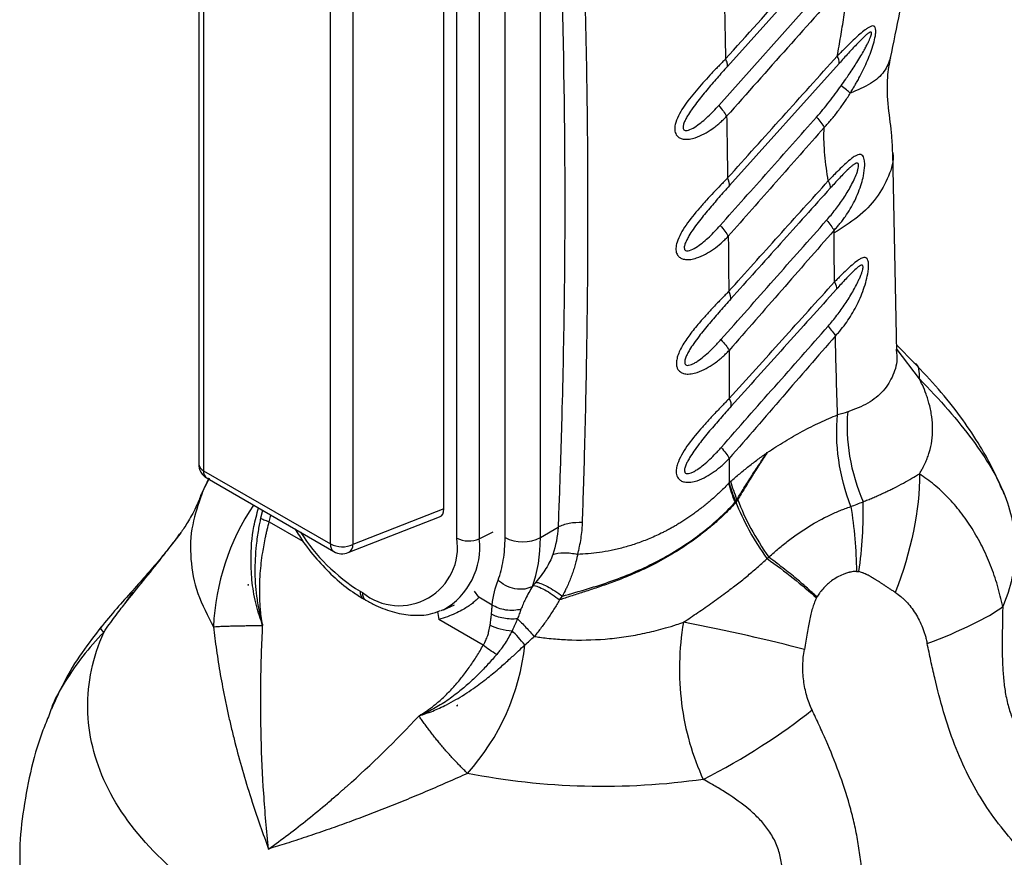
# Model space of a CAD drawing. Header units: millimetres. Extents: x 13 to 546, y 13 to 419.
# Tile 14 of 18: x 452 to 511, y 237 to 287. Entities that reach past the tile are written whole.
import ezdxf

# ---------------------------------------------------------------- set-up
doc = ezdxf.new("R2010")
doc.units = ezdxf.units.MM
doc.header["$LTSCALE"] = 2

msp = doc.modelspace()

# ---------------------------------------------------------------- linework, layer by layer
for p, q in [((462.561, 315.247), (462.561, 260.729)), ((462.853, 314.839), (462.853, 260.321)), ((478.047, 256.272), (478.047, 314.409)), ((479.396, 314.375), (479.396, 256.237)), ((477.267, 258.025), (477.267, 313.556)), ((480.944, 256.313), (480.944, 312.242)), ((483.065, 256.313), (483.065, 312.242)), ((470.467, 255.925), (470.467, 310.444)), ((471.817, 310.41), (471.817, 255.891)), ((501.927, 293.111), (494.289, 284.592)), ((493.765, 282.245), (501.097, 290.459)), ((500.994, 284.773), (494.41, 277.435)), ((504.453, 267.438), (504.205, 279.417)), ((500.688, 274.592), (500.687, 274.75)), ((505.517, 266.77), (504.444, 267.851)), ((504.405, 267.612), (504.415, 267.516)), ((504.428, 267.519), (504.451, 267.503)), ((505.807, 265.834), (504.475, 267.589)), ((494.401, 261.06), (494.399, 259.608)), ((462.853, 260.321), (470.467, 255.925)), ((463.188, 259.869), (462.922, 259.33)), ((463.167, 259.872), (462.931, 259.342)), ((463.061, 259.863), (470.674, 255.467)), ((494.481, 259.68), (494.399, 259.608)), ((462.72, 258.932), (462.709, 258.904)), ((462.819, 259.121), (462.758, 258.919)), ((494.754, 258.426), (494.791, 258.487)), ((466.397, 257.937), (466.275, 257.476)), ((466.789, 257.26), (466.899, 257.647)), ((477.267, 258.025), (471.817, 255.891)), ((466.789, 257.26), (468.81, 256.093)), ((471.539, 255.402), (477.016, 257.547)), ((479.396, 256.237), (480.232, 256.642)), ((483.065, 256.313), (484.124, 256.925)), ((465.533, 253.474), (465.516, 253.441)), ((465.533, 253.474), (465.534, 253.484)), ((465.543, 253.47), (465.533, 253.474)), ((458.13, 252.333), (458.611, 253.004)), ((458.611, 253.004), (458.642, 253.048)), ((472.247, 253.085), (472.388, 253.004)), ((479.377, 252.719), (479.105, 253.093)), ((472.454, 252.628), (472.595, 252.546)), ((480.177, 252.257), (479.377, 252.719)), ((484.218, 252.565), (484.381, 252.788)), ((476.9, 251.873), (476.97, 251.382)), ((477.245, 251.972), (477.92, 252.27)), ((479.637, 249.843), (476.97, 251.382)), ((453.711, 246.024), (453.555, 245.549)), ((478.07, 246.239), (478.071, 246.236)), ((478.071, 246.236), (478.087, 246.237)), ((478.071, 246.236), (478.072, 246.193))]:
    msp.add_line(p, q)
at = {"flags": 128}
msp.add_lwpolyline([(477.245, 251.972), (477.123, 251.921), (477.104, 251.913)], dxfattribs=at)
for centre, radius, start, end in [((500.248, 284.812), 0.747, 357.01976, 32.57865), ((463.561, 260.729), 1, 180, 240.00269), ((463.056, 260.775), 0.497, 185.33049, 245.98965), ((463.334, 260.262), 0.484, 173.09891, 235.58891), ((486.813, 249.11), 26, 156.84119, 157.83901), ((486.813, 249.11), 26, 22.12672, 22.7633), ((477.613, 250.332), 14.181, 146.04413, 177.49623), ((478.205, 262.69), 11.302, 212.44128, 238.18712), ((470.962, 255.873), 0.498, 174.01441, 234.67341), ((471.177, 257.308), 1.554, 242.80519, 294.30715), ((471.302, 255.861), 0.516, 297.344, 3.37352), ((474.597, 255.712), 3.495, 230.79671, 9.21404), ((475.132, 255.713), 4.297, 299.46311, 7.01691), ((478.757, 257.654), 1.554, 242.80519, 294.30715), ((482.005, 258.36), 2.306, 242.60996, 297.3903), ((471.174, 256.334), 1, 240.00269, 291.38039), ((472.727, 253.027), 0.484, 173.09739, 235.60443), ((472.883, 252.952), 0.498, 174.01822, 234.63253), ((468.552, 251.298), 13.654, 317.94164, 353.9733)]:
    msp.add_arc(centre, radius, start, end)
msp.add_ellipse((476.557, 258.441), major_axis=(-0.504, 0.873), ratio=0.573012, start_param=3.054976, end_param=3.923257)
for points, knots in [([(485.592, 257.206), (485.614, 257.879), (485.662, 259.385), (485.733, 261.875), (485.804, 264.832), (485.867, 268.252), (485.924, 273.133), (485.926, 279.275), (485.824, 286.511), (485.615, 293.654), (485.336, 299.947), (485.039, 305.13), (484.779, 309.004), (484.551, 312.086), (484.409, 313.874), (484.348, 314.64)], [0, 0, 0, 0, 0.03395, 0.075925, 0.125925, 0.18395, 0.25, 0.375358, 0.5, 0.625858, 0.75, 0.83338, 0.90284, 0.95838, 1, 1, 1, 1]), ([(483.065, 312.242), (483.156, 311.133), (483.246, 310.023), (483.413, 307.794), (483.492, 306.677), (483.718, 303.318), (483.851, 301.067), (484.197, 294.28), (484.357, 289.71), (484.533, 280.482), (484.548, 275.824), (484.466, 268.779), (484.422, 266.421), (484.329, 262.87), (484.294, 261.684), (484.216, 259.308), (484.171, 258.117), (484.124, 256.925)], [0, 0, 0, 0, 0.0625, 0.0625, 0.125, 0.125, 0.25, 0.25, 0.5, 0.5, 0.75, 0.75, 0.875, 0.875, 0.9375, 0.9375, 1, 1, 1, 1]), ([(504.073, 285.107), (504.456, 286.935), (505.168, 290.325), (505.706, 294.907), (505.929, 298.609), (505.945, 301.34), (505.88, 303.3), (505.784, 304.884), (505.629, 306.558), (505.392, 308.541), (505.133, 309.928), (504.992, 310.68)], [0, 0, 0, 0, 0.202424, 0.375244, 0.517956, 0.630122, 0.697624, 0.752515, 0.820055, 0.902472, 1, 1, 1, 1]), ([(501.557, 289.821), (500.336, 288.451), (497.895, 285.711), (495.458, 282.967), (494.24, 281.594)], [0, 0, 0, 0, 0.5, 1, 1, 1, 1]), ([(500.877, 285.214), (500.913, 285.409), (500.984, 285.798), (501.119, 286.574), (501.273, 287.539), (501.403, 288.495), (501.496, 289.254), (501.537, 289.632), (501.557, 289.821)], [0, 0, 0, 0, 0.125, 0.25, 0.5, 0.75, 0.875, 1, 1, 1, 1]), ([(501.654, 282.978), (501.699, 283.052), (501.789, 283.199), (501.918, 283.415), (502.048, 283.64), (502.3, 284.099), (502.578, 284.665), (502.845, 285.321), (503.019, 285.821), (503.131, 286.234), (503.186, 286.55), (503.197, 286.766), (503.168, 286.931), (503.093, 287.009), (502.988, 287.028), (502.855, 286.98), (502.703, 286.893), (502.501, 286.748), (502.243, 286.536), (501.915, 286.236), (501.633, 285.965), (501.398, 285.735), (501.226, 285.563), (501.053, 285.39), (500.936, 285.273), (500.877, 285.214)], [0, 0, 0, 0, 0.0311957, 0.0624945, 0.0909844, 0.1249924, 0.249896, 0.3142112, 0.3748809, 0.4373729, 0.4686192, 0.4998658, 0.5326584, 0.5623589, 0.5885049, 0.6248712, 0.6561535, 0.6875061, 0.7500274, 0.8086774, 0.8750151, 0.9067708, 0.9375067, 0.9687228, 1, 1, 1, 1]), ([(501.107, 283.422), (501.201, 283.556), (501.363, 283.787), (501.607, 284.14), (501.83, 284.474), (502.065, 284.842), (502.286, 285.204), (502.473, 285.53), (502.616, 285.796), (502.722, 286.004), (502.806, 286.184), (502.87, 286.338), (502.912, 286.464), (502.933, 286.562), (502.927, 286.628), (502.882, 286.657), (502.781, 286.612), (502.615, 286.483), (502.381, 286.264), (502.112, 285.99), (501.827, 285.688), (501.552, 285.39), (501.271, 285.081), (501.086, 284.876), (500.994, 284.773)], [0, 0, 0, 0, 0.0729001, 0.1249975, 0.1896614, 0.2500044, 0.3162861, 0.3750025, 0.4135106, 0.4470659, 0.4758182, 0.5000066, 0.5202495, 0.5361396, 0.549325, 0.5625104, 0.5881306, 0.6249862, 0.6797094, 0.7500188, 0.8096261, 0.8750076, 0.9375038, 1, 1, 1, 1]), ([(494.176, 285.043), (494.107, 284.97), (493.971, 284.826), (493.771, 284.623), (493.561, 284.405), (493.282, 284.109), (492.921, 283.721), (492.364, 283.095), (491.709, 282.289), (491.239, 281.489), (491.119, 280.961), (491.122, 280.732), (491.177, 280.554), (491.256, 280.422), (491.386, 280.311), (491.579, 280.229), (491.8, 280.21), (492.067, 280.23), (492.425, 280.319), (492.883, 280.523), (493.297, 280.782), (493.6, 281.007), (493.823, 281.194), (494.032, 281.386), (494.17, 281.524), (494.24, 281.594)], [0, 0, 0, 0, 0.031555, 0.062556, 0.089346, 0.125111, 0.187336, 0.250204, 0.377178, 0.49959, 0.53072, 0.562106, 0.583021, 0.60392, 0.624727, 0.652821, 0.687281, 0.707514, 0.749824, 0.814837, 0.874907, 0.909492, 0.937453, 0.968514, 1, 1, 1, 1]), ([(494.289, 284.592), (494.303, 284.642), (494.3, 284.707), (494.262, 284.859), (494.226, 284.947), (494.176, 285.043)], [0, 0, 0, 0, 0.5, 0.5, 1, 1, 1, 1]), ([(494.296, 277.892), (495.393, 279.112), (497.586, 281.552), (499.78, 283.993), (500.877, 285.214)], [0, 0, 0, 0, 0.5, 1, 1, 1, 1]), ([(504.069, 285.108), (503.966, 284.824), (503.757, 284.25), (502.939, 283.524), (502.083, 283.16), (501.655, 282.978)], [0, 0, 0, 0, 0.327921, 0.663967, 1, 1, 1, 1]), ([(504.205, 279.408), (504.193, 279.738), (504.161, 280.568), (503.931, 282.131), (503.832, 283.758), (504.01, 284.745), (504.081, 285.138)], [0, 0, 0, 0, 0.195936, 0.494208, 0.798375, 1, 1, 1, 1]), ([(494.289, 284.592), (494.186, 284.476), (493.979, 284.244), (493.563, 283.771), (493.043, 283.168), (492.527, 282.533), (492.144, 282.013), (491.919, 281.67), (491.77, 281.401), (491.688, 281.218), (491.642, 281.077), (491.621, 280.965), (491.624, 280.862), (491.669, 280.775), (491.759, 280.738), (491.887, 280.745), (492.112, 280.819), (492.547, 281.077), (493.013, 281.472), (493.452, 281.902), (493.661, 282.131), (493.765, 282.245)], [0, 0, 0, 0, 0.062489, 0.124975, 0.249925, 0.374918, 0.442254, 0.499913, 0.533569, 0.562414, 0.579169, 0.59388, 0.610431, 0.625202, 0.643024, 0.660964, 0.687757, 0.750156, 0.87503, 0.937515, 1, 1, 1, 1]), ([(499.637, 281.549), (499.766, 281.698), (500.025, 281.996), (500.395, 282.461), (500.756, 282.936), (500.99, 283.26), (501.107, 283.422)], [0, 0, 0, 0, 0.25, 0.500004, 0.750002, 1, 1, 1, 1]), ([(501.655, 282.978), (501.597, 283.038), (501.519, 283.107), (501.334, 283.257), (501.225, 283.338), (501.107, 283.422)], [0, 0, 0, 0, 0.5, 0.5, 1, 1, 1, 1]), ([(500.093, 280.924), (500.166, 281.002), (500.311, 281.157), (500.591, 281.479), (500.924, 281.901), (501.239, 282.339), (501.48, 282.701), (501.597, 282.885), (501.655, 282.978)], [0, 0, 0, 0, 0.125006, 0.250004, 0.499985, 0.749989, 0.875061, 1, 1, 1, 1]), ([(493.765, 282.245), (493.867, 282.13), (493.961, 282.014), (494.122, 281.794), (494.188, 281.689), (494.24, 281.594)], [0, 0, 0, 0, 0.5, 0.5, 1, 1, 1, 1]), ([(493.856, 275.042), (494.819, 276.126), (496.746, 278.296), (498.673, 280.465), (499.637, 281.549)], [0, 0, 0, 0, 0.499961, 1, 1, 1, 1]), ([(500.093, 280.924), (499.133, 279.836), (497.214, 277.66), (495.296, 275.481), (494.338, 274.391)], [0, 0, 0, 0, 0.5, 1, 1, 1, 1]), ([(500.34, 277.724), (500.301, 277.977), (500.221, 278.485), (500.127, 279.265), (500.083, 279.939), (500.078, 280.426), (500.084, 280.709), (500.09, 280.852), (500.093, 280.924)], [0, 0, 0, 0, 0.250014, 0.500017, 0.749989, 0.874992, 0.937495, 1, 1, 1, 1]), ([(500.687, 274.75), (500.747, 274.817), (500.867, 274.949), (501.033, 275.142), (501.2, 275.352), (501.518, 275.79), (501.854, 276.356), (502.157, 277.036), (502.332, 277.538), (502.47, 278.082), (502.536, 278.557), (502.524, 278.907), (502.481, 279.105), (502.41, 279.24), (502.307, 279.303), (502.182, 279.309), (502.061, 279.267), (501.908, 279.188), (501.697, 279.041), (501.4, 278.784), (501.057, 278.458), (500.764, 278.165), (500.524, 277.915), (500.402, 277.788), (500.341, 277.724)], [0, 0, 0, 0, 0.031422, 0.062511, 0.089236, 0.125027, 0.24991, 0.312613, 0.374919, 0.426952, 0.499896, 0.53645, 0.562404, 0.593774, 0.624906, 0.652927, 0.687411, 0.705396, 0.750013, 0.814516, 0.875014, 0.937492, 0.96856, 1, 1, 1, 1]), ([(504.202, 279.408), (504.203, 279.402), (504.29, 278.934), (503.999, 278), (503.308, 276.7), (502.186, 275.538), (501.178, 274.901), (500.688, 274.592)], [0, 0, 0, 0, 0.003409, 0.265234, 0.521617, 0.767765, 1, 1, 1, 1]), ([(500.239, 275.357), (500.329, 275.461), (500.509, 275.668), (500.852, 276.099), (501.257, 276.663), (501.631, 277.274), (501.89, 277.781), (502.032, 278.116), (502.117, 278.373), (502.153, 278.541), (502.16, 278.658), (502.147, 278.733), (502.113, 278.778), (502.048, 278.792), (501.944, 278.753), (501.817, 278.666), (501.679, 278.553), (501.507, 278.395), (501.28, 278.17), (501.009, 277.886), (500.732, 277.587), (500.55, 277.384), (500.459, 277.283)], [0, 0, 0, 0, 0.062477, 0.12495, 0.24987, 0.374873, 0.443232, 0.499888, 0.534211, 0.56237, 0.578814, 0.59374, 0.608742, 0.625085, 0.652527, 0.687529, 0.716549, 0.750108, 0.808782, 0.875053, 0.937529, 1, 1, 1, 1]), ([(494.296, 277.892), (494.227, 277.82), (494.088, 277.677), (493.806, 277.388), (493.453, 277.015), (493.028, 276.557), (492.458, 275.918), (491.793, 275.104), (491.301, 274.263), (491.192, 273.731), (491.204, 273.466), (491.273, 273.261), (491.435, 273.103), (491.648, 273.008), (491.873, 272.987), (492.143, 273.007), (492.507, 273.097), (492.97, 273.304), (493.461, 273.613), (493.838, 273.912), (494.129, 274.18), (494.268, 274.321), (494.338, 274.391)], [0, 0, 0, 0, 0.031266, 0.062528, 0.125045, 0.187532, 0.250206, 0.379954, 0.499602, 0.542216, 0.562136, 0.596205, 0.624682, 0.652869, 0.687215, 0.707585, 0.749889, 0.815193, 0.874942, 0.93747, 0.968736, 1, 1, 1, 1]), ([(494.368, 271.09), (495.366, 272.2), (497.357, 274.41), (499.348, 276.622), (500.34, 277.724)], [0, 0, 0, 0, 0.501665, 1, 1, 1, 1]), ([(494.41, 277.435), (494.305, 277.318), (494.095, 277.083), (493.673, 276.604), (493.147, 275.992), (492.624, 275.349), (492.235, 274.822), (492.007, 274.474), (491.854, 274.201), (491.769, 274.015), (491.721, 273.872), (491.696, 273.758), (491.695, 273.652), (491.734, 273.559), (491.822, 273.514), (491.952, 273.517), (492.181, 273.592), (492.623, 273.853), (493.095, 274.255), (493.54, 274.692), (493.751, 274.925), (493.856, 275.042)], [0, 0, 0, 0, 0.062505, 0.125007, 0.249989, 0.37502, 0.44215, 0.500052, 0.533756, 0.562569, 0.579296, 0.593915, 0.610569, 0.625117, 0.64291, 0.660891, 0.687674, 0.750086, 0.874997, 0.937499, 1, 1, 1, 1]), ([(500.459, 277.283), (499.462, 276.174), (497.47, 273.956), (495.478, 271.738), (494.483, 270.629)], [0, 0, 0, 0, 0.500093, 1, 1, 1, 1]), ([(493.901, 268.191), (494.956, 269.385), (497.069, 271.774), (499.182, 274.162), (500.239, 275.357)], [0, 0, 0, 0, 0.499799, 1, 1, 1, 1]), ([(493.856, 275.042), (493.959, 274.927), (494.054, 274.811), (494.218, 274.591), (494.286, 274.486), (494.338, 274.391)], [0, 0, 0, 0, 0.5, 0.5, 1, 1, 1, 1]), ([(500.687, 274.75), (499.64, 273.553), (497.54, 271.151), (495.442, 268.747), (494.389, 267.541)], [0, 0, 0, 0, 0.498302, 1, 1, 1, 1]), ([(500.713, 271.655), (500.708, 272.144), (500.697, 273.123), (500.691, 274.103), (500.688, 274.592)], [0, 0, 0, 0, 0.5, 1, 1, 1, 1]), ([(500.767, 268.409), (500.827, 268.474), (500.947, 268.605), (501.177, 268.875), (501.448, 269.235), (501.744, 269.689), (502.106, 270.335), (502.475, 271.183), (502.701, 272.012), (502.759, 272.52), (502.76, 272.713), (502.743, 272.851), (502.716, 272.973), (502.653, 273.073), (502.546, 273.126), (502.425, 273.11), (502.276, 273.048), (502.065, 272.916), (501.776, 272.681), (501.431, 272.366), (501.138, 272.085), (500.898, 271.839), (500.775, 271.717), (500.713, 271.655)], [0, 0, 0, 0, 0.031267, 0.062529, 0.125051, 0.188216, 0.250109, 0.3782, 0.4997, 0.530965, 0.562248, 0.576057, 0.593615, 0.624853, 0.65293, 0.687385, 0.710935, 0.749914, 0.815442, 0.874965, 0.937471, 0.968736, 1, 1, 1, 1]), ([(500.327, 269), (500.418, 269.105), (500.6, 269.317), (500.948, 269.757), (501.36, 270.33), (501.743, 270.945), (502.019, 271.451), (502.18, 271.782), (502.29, 272.039), (502.36, 272.228), (502.406, 272.384), (502.431, 272.515), (502.427, 272.598), (502.405, 272.639), (502.372, 272.66), (502.307, 272.655), (502.158, 272.572), (501.847, 272.304), (501.48, 271.924), (501.111, 271.527), (500.926, 271.322), (500.833, 271.219)], [0, 0, 0, 0, 0.062498, 0.124994, 0.249967, 0.374927, 0.442039, 0.499935, 0.533597, 0.562447, 0.587448, 0.606252, 0.625075, 0.633875, 0.642991, 0.660949, 0.687756, 0.750132, 0.875012, 0.937505, 1, 1, 1, 1]), ([(494.399, 264.656), (495.458, 265.831), (497.562, 268.164), (499.667, 270.496), (500.713, 271.655)], [0, 0, 0, 0, 0.503274, 1, 1, 1, 1]), ([(500.833, 271.219), (499.782, 270.051), (497.676, 267.708), (495.57, 265.365), (494.515, 264.191)], [0, 0, 0, 0, 0.498843, 1, 1, 1, 1]), ([(494.368, 271.09), (494.297, 271.017), (494.158, 270.87), (493.955, 270.664), (493.741, 270.444), (493.455, 270.141), (493.085, 269.744), (492.602, 269.203), (492.092, 268.589), (491.607, 267.901), (491.325, 267.332), (491.234, 266.945), (491.223, 266.765), (491.236, 266.617), (491.269, 266.476), (491.354, 266.34), (491.481, 266.228), (491.67, 266.14), (491.898, 266.117), (492.173, 266.136), (492.541, 266.227), (493.009, 266.438), (493.43, 266.705), (493.738, 266.937), (493.965, 267.129), (494.178, 267.326), (494.318, 267.469), (494.389, 267.541)], [0, 0, 0, 0, 0.031555, 0.062498, 0.088953, 0.124999, 0.18765, 0.249978, 0.338662, 0.421781, 0.499673, 0.532041, 0.553029, 0.562247, 0.586031, 0.60702, 0.624912, 0.652999, 0.687406, 0.707967, 0.750049, 0.815173, 0.875019, 0.909373, 0.937509, 0.968522, 1, 1, 1, 1]), ([(494.483, 270.629), (494.376, 270.51), (494.163, 270.272), (493.736, 269.787), (493.203, 269.167), (492.673, 268.515), (492.279, 267.981), (492.047, 267.629), (491.891, 267.352), (491.803, 267.164), (491.752, 267.019), (491.725, 266.903), (491.72, 266.794), (491.754, 266.697), (491.84, 266.641), (491.972, 266.644), (492.133, 266.694), (492.32, 266.786), (492.568, 266.941), (492.882, 267.18), (493.234, 267.493), (493.524, 267.781), (493.741, 268.013), (493.847, 268.131), (493.901, 268.191)], [0, 0, 0, 0, 0.062509, 0.125016, 0.250011, 0.374992, 0.442184, 0.500028, 0.533746, 0.562547, 0.579251, 0.593831, 0.610584, 0.625056, 0.641939, 0.661905, 0.687446, 0.715957, 0.74996, 0.807597, 0.874989, 0.937492, 0.968746, 1, 1, 1, 1]), ([(493.906, 261.71), (494.978, 262.928), (497.117, 265.358), (499.259, 267.788), (500.327, 269)], [0, 0, 0, 0, 0.501072, 1, 1, 1, 1]), ([(500.767, 268.409), (499.713, 267.193), (497.59, 264.745), (495.469, 262.294), (494.401, 261.06)], [0, 0, 0, 0, 0.496322, 1, 1, 1, 1]), ([(500.896, 263.677), (500.871, 264.464), (500.821, 266.039), (500.785, 267.619), (500.767, 268.409)], [0, 0, 0, 0, 0.5, 1, 1, 1, 1]), ([(493.901, 268.191), (494.005, 268.076), (494.101, 267.96), (494.267, 267.74), (494.336, 267.635), (494.389, 267.541)], [0, 0, 0, 0, 0.5, 0.5, 1, 1, 1, 1]), ([(504.415, 267.516), (504.43, 267.404), (504.5, 266.865), (504.262, 266.034), (503.689, 265.081), (502.773, 264.327), (501.929, 264.006), (501.505, 263.845)], [0, 0, 0, 0, 0.060698, 0.29354, 0.527304, 0.762669, 1, 1, 1, 1]), ([(510.77, 259.172), (510.579, 259.616), (510.158, 260.592), (509.315, 262.052), (508.249, 263.63), (506.975, 265.236), (505.981, 266.281), (505.484, 266.804)], [0, 0, 0, 0, 0.155098, 0.340892, 0.545664, 0.772816, 1, 1, 1, 1]), ([(505.807, 265.834), (505.816, 266.243), (505.825, 266.659), (505.517, 266.764), (505.512, 266.766)], [0, 0, 0, 0, 0.9835549, 1, 1, 1, 1]), ([(505.806, 260.137), (505.841, 260.193), (505.923, 260.327), (506.057, 260.563), (506.189, 260.837), (506.307, 261.13), (506.445, 261.545), (506.567, 262.106), (506.616, 262.821), (506.567, 263.554), (506.446, 264.155), (506.315, 264.611), (506.184, 264.997), (506.018, 265.406), (505.867, 265.712), (505.807, 265.834)], [0, 0, 0, 0, 0.034146, 0.081762, 0.14286, 0.195124, 0.250013, 0.376432, 0.500011, 0.624718, 0.750008, 0.800037, 0.850008, 0.940048, 1, 1, 1, 1]), ([(505.807, 265.834), (507.032, 264.591), (508.122, 263.333), (509.85, 261.001), (510.486, 259.927), (510.843, 259.036)], [0, 0, 0, 0, 0.5, 0.5, 1, 1, 1, 1]), ([(494.399, 264.656), (494.328, 264.582), (494.187, 264.435), (493.982, 264.227), (493.766, 264.005), (493.477, 263.7), (493.104, 263.3), (492.525, 262.652), (491.847, 261.821), (491.356, 260.993), (491.216, 260.443), (491.208, 260.198), (491.254, 260.003), (491.331, 259.859), (491.458, 259.735), (491.655, 259.642), (491.885, 259.617), (492.163, 259.635), (492.535, 259.727), (493.009, 259.942), (493.434, 260.212), (493.745, 260.448), (493.974, 260.642), (494.188, 260.842), (494.33, 260.987), (494.401, 261.06)], [0, 0, 0, 0, 0.031589, 0.06253, 0.088985, 0.125061, 0.187593, 0.250102, 0.378477, 0.499662, 0.531122, 0.562116, 0.583776, 0.604668, 0.624723, 0.65276, 0.687246, 0.707406, 0.749924, 0.814973, 0.874957, 0.909277, 0.937478, 0.968497, 1, 1, 1, 1]), ([(494.515, 264.191), (494.407, 264.07), (494.191, 263.829), (493.759, 263.339), (493.323, 262.832), (492.898, 262.316), (492.579, 261.911), (492.283, 261.51), (492.048, 261.153), (491.889, 260.873), (491.799, 260.683), (491.745, 260.536), (491.716, 260.418), (491.707, 260.306), (491.736, 260.203), (491.819, 260.14), (491.954, 260.14), (492.116, 260.19), (492.306, 260.283), (492.557, 260.44), (492.876, 260.683), (493.232, 261.002), (493.524, 261.294), (493.745, 261.529), (493.852, 261.649), (493.906, 261.71)], [0, 0, 0, 0, 0.062514, 0.125011, 0.250016, 0.314545, 0.37503, 0.442142, 0.50006, 0.533728, 0.562577, 0.57926, 0.593857, 0.610715, 0.625089, 0.642001, 0.661859, 0.687457, 0.715904, 0.749969, 0.807549, 0.874993, 0.937494, 0.968747, 1, 1, 1, 1]), ([(496.671, 261.409), (496.847, 261.525), (497.198, 261.758), (497.903, 262.194), (498.785, 262.699), (499.667, 263.144), (500.371, 263.463), (500.721, 263.606), (500.896, 263.677)], [0, 0, 0, 0, 0.125, 0.25, 0.5, 0.75, 0.875, 1, 1, 1, 1]), ([(501.693, 258.167), (501.352, 259.064), (501.1, 260.02), (500.827, 261.906), (500.807, 262.834), (500.896, 263.677)], [0, 0, 0, 0, 0.5, 0.5, 1, 1, 1, 1]), ([(501.505, 263.845), (501.428, 263.014), (501.465, 262.106), (501.778, 260.262), (502.054, 259.329), (502.423, 258.454)], [0, 0, 0, 0, 0.5, 0.5, 1, 1, 1, 1]), ([(493.906, 261.71), (494.011, 261.595), (494.108, 261.479), (494.276, 261.259), (494.347, 261.155), (494.401, 261.06)], [0, 0, 0, 0, 0.5, 0.5, 1, 1, 1, 1]), ([(494.481, 259.68), (494.571, 259.758), (494.751, 259.913), (495.113, 260.217), (495.568, 260.586), (496.026, 260.937), (496.394, 261.209), (496.579, 261.342), (496.671, 261.409)], [0, 0, 0, 0, 0.125, 0.25, 0.5, 0.75, 0.875, 1, 1, 1, 1]), ([(494.854, 258.588), (494.994, 258.816), (495.287, 259.29), (495.734, 259.999), (496.106, 260.568), (496.416, 261.036), (496.574, 261.267), (496.671, 261.409)], [0, 0, 0, 0, 0.239471, 0.5, 0.75, 0.847296, 1, 1, 1, 1]), ([(496.671, 261.409), (496.591, 261.287), (496.437, 261.054), (496.135, 260.585), (495.76, 259.995), (495.324, 259.285), (495.04, 258.809), (494.903, 258.58)], [0, 0, 0, 0, 0.130803, 0.25, 0.5, 0.759053, 1, 1, 1, 1]), ([(502.423, 258.454), (502.521, 258.493), (502.715, 258.571), (502.997, 258.688), (503.271, 258.806), (503.535, 258.924), (503.791, 259.042), (504.039, 259.161), (504.398, 259.338), (504.842, 259.572), (505.349, 259.861), (505.656, 260.046), (505.806, 260.137)], [0, 0, 0, 0, 0.072809, 0.145112, 0.216937, 0.288311, 0.359262, 0.429819, 0.500013, 0.673574, 0.840127, 1, 1, 1, 1]), ([(510.806, 252.161), (510.758, 252.374), (510.662, 252.799), (510.497, 253.428), (510.3, 254.04), (510.006, 254.839), (509.58, 255.794), (508.978, 256.864), (508.292, 257.845), (507.659, 258.586), (507.119, 259.121), (506.552, 259.606), (506.104, 259.924), (505.806, 260.137)], [0, 0, 0, 0, 0.0625, 0.125, 0.1875, 0.25, 0.375, 0.5, 0.625, 0.75, 0.8125, 0.875, 1, 1, 1, 1]), ([(494.369, 259.575), (494.287, 259.49), (494.127, 259.322), (493.879, 259.078), (493.631, 258.845), (493.383, 258.621), (493.134, 258.408), (492.886, 258.204), (492.64, 258.01), (492.394, 257.826), (492.151, 257.651), (491.91, 257.485), (491.672, 257.328), (491.437, 257.179), (491.205, 257.04), (490.977, 256.908), (490.752, 256.785), (490.533, 256.67), (490.134, 256.47), (489.554, 256.21), (488.789, 255.925), (488.041, 255.697), (487.315, 255.527), (486.616, 255.409), (485.947, 255.331), (485.512, 255.307), (485.3, 255.296)], [0, 0, 0, 0, 0.035591, 0.070418, 0.104477, 0.137762, 0.17027, 0.201998, 0.232946, 0.263117, 0.292514, 0.321139, 0.348994, 0.376081, 0.402403, 0.427961, 0.452755, 0.476786, 0.500057, 0.582059, 0.66046, 0.735291, 0.806619, 0.874517, 0.938965, 1, 1, 1, 1]), ([(462.709, 258.904), (462.623, 258.684), (462.378, 258.06), (461.956, 257.307), (461.616, 256.773), (461.478, 256.589), (461.453, 256.555)], [0, 0, 0, 0, 0.203169, 0.577175, 0.922447, 1, 1, 1, 1]), ([(462.758, 258.919), (462.54, 258.308), (462.081, 257.02), (462.024, 255.008), (462.407, 252.939), (463.099, 251.614), (463.445, 250.951)], [0, 0, 0, 0, 0.230921, 0.48728, 0.74364, 1, 1, 1, 1]), ([(510.843, 259.036), (511.319, 257.912), (511.558, 256.755), (511.546, 254.441), (511.295, 253.284), (510.806, 252.161)], [0, 0, 0, 0, 0.5, 0.5, 1, 1, 1, 1]), ([(494.807, 258.417), (494.723, 258.327), (494.555, 258.148), (494.294, 257.883), (494.025, 257.622), (493.748, 257.365), (493.464, 257.113), (493.173, 256.865), (492.874, 256.623), (492.568, 256.386), (491.997, 255.965), (491.157, 255.409), (490.077, 254.799), (489.069, 254.307), (488.139, 253.908), (487.252, 253.57), (486.414, 253.28), (485.63, 253.025), (484.902, 252.794), (484.44, 252.64), (484.218, 252.565)], [0, 0, 0, 0, 0.03151, 0.063087, 0.094727, 0.126425, 0.15818, 0.189988, 0.22185, 0.253763, 0.285729, 0.396867, 0.499956, 0.58611, 0.66716, 0.743211, 0.814387, 0.880816, 0.942634, 1, 1, 1, 1]), ([(484.381, 252.788), (484.888, 252.933), (485.391, 253.076), (486.384, 253.376), (486.874, 253.533), (488.32, 254.045), (489.255, 254.451), (491.026, 255.383), (491.863, 255.915), (493.41, 257.094), (494.121, 257.738), (494.754, 258.426)], [0, 0, 0, 0, 0.125, 0.125, 0.25, 0.25, 0.5, 0.5, 0.75, 0.75, 1, 1, 1, 1]), ([(494.904, 258.58), (494.895, 258.566), (494.879, 258.539), (494.847, 258.485), (494.823, 258.444), (494.807, 258.417)], [0, 0, 0, 0, 0.25, 0.5, 1, 1, 1, 1]), ([(496.672, 255.042), (496.278, 255.6), (495.915, 256.175), (495.284, 257.315), (495.017, 257.88), (494.807, 258.417)], [0, 0, 0, 0, 0.5, 0.5, 1, 1, 1, 1]), ([(494.903, 258.58), (495.112, 258.024), (495.38, 257.443), (496.012, 256.277), (496.374, 255.694), (496.766, 255.133)], [0, 0, 0, 0, 0.5, 0.5, 1, 1, 1, 1]), ([(501.693, 258.167), (501.818, 258.215), (502.067, 258.31), (502.305, 258.407), (502.423, 258.454)], [0, 0, 0, 0, 0.502382, 1, 1, 1, 1]), ([(466.399, 251.022), (466.266, 251.418), (465.985, 252.248), (465.749, 253.571), (465.669, 255.167), (465.768, 256.691), (466.052, 257.713), (466.153, 258.078)], [0, 0, 0, 0, 0.178101, 0.373567, 0.56271, 0.843963, 1, 1, 1, 1]), ([(496.766, 255.133), (496.872, 255.228), (497.069, 255.403), (497.364, 255.659), (497.654, 255.897), (498.254, 256.368), (499.174, 257.002), (500.115, 257.515), (500.746, 257.803), (501.053, 257.933), (501.369, 258.053), (501.579, 258.127), (501.693, 258.167)], [0, 0, 0, 0, 0.0675875, 0.1250098, 0.18747, 0.2500215, 0.5000444, 0.7499776, 0.8130968, 0.8749898, 0.9320756, 1, 1, 1, 1]), ([(466.275, 257.476), (466.253, 257.37), (466.205, 257.139), (466.137, 256.762), (466.069, 256.324), (465.997, 255.742), (465.941, 255.029), (465.925, 254.204), (465.962, 253.385), (466.037, 252.709), (466.123, 252.183), (466.211, 251.738), (466.305, 251.354), (466.377, 251.099), (466.399, 251.022)], [0, 0, 0, 0, 0.048993, 0.107003, 0.174012, 0.249994, 0.373673, 0.49999, 0.627057, 0.749986, 0.814468, 0.875006, 0.962056, 1, 1, 1, 1]), ([(466.399, 251.022), (466.389, 251.081), (466.35, 251.309), (466.28, 251.822), (466.222, 252.569), (466.214, 253.384), (466.25, 254.121), (466.313, 254.778), (466.391, 255.353), (466.479, 255.873), (466.555, 256.261), (466.623, 256.57), (466.695, 256.877), (466.751, 257.107), (466.789, 257.26)], [0, 0, 0, 0, 0.029039, 0.112487, 0.249923, 0.38764, 0.50005, 0.600107, 0.700026, 0.775019, 0.850017, 0.887511, 0.925003, 1, 1, 1, 1]), ([(466.275, 257.476), (466.31, 257.45), (466.375, 257.417), (466.552, 257.343), (466.665, 257.302), (466.789, 257.26)], [0, 0, 0, 0, 0.5, 0.5, 1, 1, 1, 1]), ([(485.592, 257.206), (485.328, 257.217), (485.051, 257.199), (484.541, 257.101), (484.309, 257.022), (484.124, 256.925)], [0, 0, 0, 0, 0.5, 0.5, 1, 1, 1, 1]), ([(485.3, 255.296), (485.317, 255.361), (485.358, 255.517), (485.431, 255.832), (485.506, 256.243), (485.558, 256.657), (485.582, 256.978), (485.589, 257.139), (485.592, 257.206)], [0, 0, 0, 0, 0.103256, 0.25, 0.5, 0.75, 0.896142, 1, 1, 1, 1]), ([(458.13, 252.333), (458.507, 252.798), (459.248, 253.716), (460.163, 254.864), (460.838, 255.733), (461.216, 256.229), (461.402, 256.485), (461.453, 256.555)], [0, 0, 0, 0, 0.326612, 0.643628, 0.803835, 0.946271, 1, 1, 1, 1]), ([(461.488, 256.6), (461.307, 256.358), (460.939, 255.866), (459.951, 254.652), (459.079, 253.67), (458.489, 253.006)], [0, 0, 0, 0, 0.238272, 0.4848286, 1, 1, 1, 1]), ([(468.351, 256.809), (468.516, 256.542), (468.94, 255.856), (469.75, 254.861), (470.741, 253.853), (471.656, 253.116), (472.237, 252.76), (472.454, 252.628)], [0, 0, 0, 0, 0.149648, 0.385026, 0.621132, 0.85844, 1, 1, 1, 1]), ([(480.522, 253.751), (480.662, 254.121), (480.767, 254.52), (480.909, 255.381), (480.944, 255.835), (480.944, 256.313)], [0, 0, 0, 0, 0.5, 0.5, 1, 1, 1, 1]), ([(483.804, 255.282), (483.712, 255.012), (483.571, 254.732), (483.225, 254.174), (483.02, 253.897), (482.794, 253.625)], [0, 0, 0, 0, 0.5, 0.5, 1, 1, 1, 1]), ([(483.804, 255.282), (483.99, 255.353), (484.227, 255.395), (484.749, 255.399), (485.032, 255.363), (485.3, 255.296)], [0, 0, 0, 0, 0.5, 0.5, 1, 1, 1, 1]), ([(485.3, 255.296), (485.283, 255.216), (485.25, 255.068), (485.202, 254.862), (485.142, 254.634), (485.061, 254.369), (484.951, 254.051), (484.826, 253.733), (484.709, 253.457), (484.559, 253.145), (484.454, 252.934), (484.381, 252.788)], [0, 0, 0, 0, 0.0996627, 0.1830333, 0.2499996, 0.3736873, 0.500033, 0.6274293, 0.7500289, 0.8261316, 1, 1, 1, 1]), ([(491.645, 251.22), (491.791, 251.316), (492.084, 251.511), (492.522, 251.807), (492.963, 252.111), (493.405, 252.423), (493.848, 252.742), (494.343, 253.11), (494.906, 253.539), (495.53, 254.037), (496.125, 254.546), (496.499, 254.885), (496.672, 255.042)], [0, 0, 0, 0, 0.080242, 0.161646, 0.244259, 0.328144, 0.413371, 0.500007, 0.618708, 0.750012, 0.883847, 1, 1, 1, 1]), ([(499.667, 252.74), (499.589, 252.812), (499.425, 252.965), (499.157, 253.205), (498.855, 253.471), (498.516, 253.76), (498.139, 254.072), (497.721, 254.407), (497.262, 254.764), (496.935, 255.007), (496.766, 255.133)], [0, 0, 0, 0, 0.089664, 0.189479, 0.299447, 0.419552, 0.549752, 0.689975, 0.84011, 1, 1, 1, 1]), ([(502.028, 254.276), (501.984, 254.274), (501.895, 254.269), (501.759, 254.25), (501.647, 254.228), (501.535, 254.2), (501.404, 254.161), (501.172, 254.076), (500.87, 253.93), (500.614, 253.765), (500.407, 253.605), (500.228, 253.451), (500.047, 253.266), (499.905, 253.095), (499.814, 252.973), (499.734, 252.855), (499.689, 252.777), (499.667, 252.74)], [0, 0, 0, 0, 0.048826, 0.099249, 0.151392, 0.173713, 0.225749, 0.299883, 0.439565, 0.580441, 0.614174, 0.704554, 0.816877, 0.867126, 0.917354, 0.960423, 1, 1, 1, 1]), ([(504.35, 253.018), (504.293, 253.055), (504.237, 253.092), (504.127, 253.164), (504.071, 253.201), (503.966, 253.271), (503.887, 253.323), (503.795, 253.384), (503.749, 253.414), (503.729, 253.427), (503.716, 253.436), (503.711, 253.44), (503.644, 253.483), (503.563, 253.537), (503.48, 253.591), (503.442, 253.616), (503.426, 253.626), (503.415, 253.633), (503.412, 253.635), (503.353, 253.673), (503.279, 253.72), (503.2, 253.77), (503.167, 253.79), (503.146, 253.803), (503.137, 253.809), (503.078, 253.845), (503.009, 253.887), (502.935, 253.93), (502.904, 253.948), (502.883, 253.959), (502.874, 253.965), (502.819, 253.995), (502.756, 254.029), (502.696, 254.06), (502.657, 254.08), (502.639, 254.089), (502.578, 254.118), (502.519, 254.145), (502.463, 254.168), (502.426, 254.183), (502.409, 254.19), (502.315, 254.224), (502.243, 254.246), (502.176, 254.261)], [0, 0, 0, 0, 0.0625, 0.0625, 0.125, 0.125, 0.1875, 0.21875, 0.234375, 0.242188, 0.242188, 0.25, 0.25, 0.3125, 0.34375, 0.359375, 0.367188, 0.367188, 0.375, 0.375, 0.4375, 0.46875, 0.484375, 0.484375, 0.5, 0.5, 0.5625, 0.59375, 0.609375, 0.609375, 0.625, 0.625, 0.6875, 0.71875, 0.71875, 0.75, 0.75, 0.8125, 0.84375, 0.84375, 0.875, 0.875, 1, 1, 1, 1]), ([(482.582, 253.374), (482.457, 253.302), (482.3, 253.245), (481.942, 253.191), (481.74, 253.194), (481.338, 253.268), (481.139, 253.338), (480.79, 253.522), (480.64, 253.634), (480.522, 253.751)], [0, 0, 0, 0, 0.25, 0.25, 0.5, 0.5, 0.75, 0.75, 1, 1, 1, 1]), ([(482.794, 253.625), (482.874, 253.617), (482.974, 253.592), (483.207, 253.507), (483.341, 253.446), (483.628, 253.295), (483.781, 253.204), (484.086, 253.005), (484.238, 252.897), (484.381, 252.788)], [0, 0, 0, 0, 0.25, 0.25, 0.5, 0.5, 0.75, 0.75, 1, 1, 1, 1]), ([(458.588, 253.117), (458.271, 252.762), (457.626, 252.039), (456.992, 251.277), (456.669, 250.889)], [0, 0, 0, 0, 0.491316, 1, 1, 1, 1]), ([(482.582, 253.374), (482.51, 253.25), (482.366, 253.001), (482.179, 252.647), (482.021, 252.314), (481.94, 252.105), (481.9, 252.001)], [0, 0, 0, 0, 0.283499, 0.571448, 0.786228, 1, 1, 1, 1]), ([(482.637, 253.438), (482.715, 253.429), (482.813, 253.403), (483.045, 253.314), (483.179, 253.25), (483.465, 253.092), (483.618, 252.997), (483.923, 252.79), (484.075, 252.678), (484.218, 252.565)], [0, 0, 0, 0, 0.25, 0.25, 0.5, 0.5, 0.75, 0.75, 1, 1, 1, 1]), ([(504.35, 253.018), (504.469, 252.941), (504.64, 252.815), (504.855, 252.626), (505.062, 252.422), (505.306, 252.139), (505.57, 251.76), (505.802, 251.347), (505.967, 250.98), (506.079, 250.674), (506.154, 250.44), (506.219, 250.199), (506.256, 250.034), (506.274, 249.95)], [0, 0, 0, 0, 0.125, 0.1875, 0.25, 0.375, 0.5, 0.625, 0.75, 0.8125, 0.875, 0.9375, 1, 1, 1, 1]), ([(456.861, 250.616), (457.086, 250.945), (457.31, 251.259), (457.74, 251.839), (457.946, 252.106), (458.13, 252.333)], [0, 0, 0, 0, 0.5, 0.5, 1, 1, 1, 1]), ([(472.595, 252.546), (472.791, 252.439), (473.357, 252.13), (474.306, 251.783), (475.408, 251.61), (476.348, 251.65), (476.865, 251.851), (477.062, 251.928)], [0, 0, 0, 0, 0.129076, 0.37273, 0.615842, 0.853362, 1, 1, 1, 1]), ([(479.377, 252.719), (479.34, 252.681), (479.268, 252.608), (479.153, 252.501), (479.04, 252.403), (478.879, 252.276), (478.657, 252.123), (478.333, 251.93), (477.944, 251.736), (477.482, 251.546), (477.143, 251.438), (476.97, 251.382)], [0, 0, 0, 0, 0.068989, 0.133643, 0.193986, 0.250043, 0.373801, 0.500061, 0.658558, 0.825097, 1, 1, 1, 1]), ([(484.218, 252.565), (484.162, 252.471), (484.05, 252.283), (483.875, 252.002), (483.695, 251.722), (483.448, 251.351), (483.124, 250.894), (482.84, 250.544), (482.697, 250.369)], [0, 0, 0, 0, 0.1246221, 0.2495184, 0.3746518, 0.4999851, 0.7490074, 1, 1, 1, 1]), ([(499.635, 252.683), (499.621, 252.656), (499.593, 252.602), (499.553, 252.516), (499.509, 252.41), (499.46, 252.28), (499.391, 252.071), (499.311, 251.783), (499.227, 251.409), (499.147, 250.999), (499.068, 250.555), (498.987, 250.081), (498.932, 249.756), (498.904, 249.589)], [0, 0, 0, 0, 0.029576, 0.060312, 0.092266, 0.140722, 0.192619, 0.302271, 0.421951, 0.552084, 0.692334, 0.841918, 1, 1, 1, 1]), ([(480.047, 251.047), (480.057, 251.113), (480.076, 251.238), (480.098, 251.413), (480.114, 251.568), (480.123, 251.663), (480.127, 251.707)], [0, 0, 0, 0, 0.292722, 0.556951, 0.792704, 1, 1, 1, 1]), ([(480.127, 251.707), (480.131, 251.759), (480.14, 251.856), (480.152, 251.992), (480.165, 252.124), (480.173, 252.21), (480.177, 252.257)], [0, 0, 0, 0, 0.272087, 0.500001, 0.73032, 1, 1, 1, 1]), ([(481.693, 251.429), (481.568, 251.415), (481.431, 251.41), (481.148, 251.42), (481.002, 251.435), (480.719, 251.485), (480.582, 251.52), (480.333, 251.605), (480.222, 251.654), (480.127, 251.707)], [0, 0, 0, 0, 0.25, 0.25, 0.5, 0.5, 0.75, 0.75, 1, 1, 1, 1]), ([(481.9, 252.001), (481.769, 251.966), (481.623, 251.943), (481.314, 251.927), (481.151, 251.934), (480.834, 251.981), (480.68, 252.021), (480.403, 252.125), (480.28, 252.188), (480.177, 252.257)], [0, 0, 0, 0, 0.25, 0.25, 0.5, 0.5, 0.75, 0.75, 1, 1, 1, 1]), ([(481.9, 252.001), (481.883, 251.954), (481.849, 251.862), (481.798, 251.72), (481.747, 251.575), (481.711, 251.478), (481.693, 251.429)], [0, 0, 0, 0, 0.249054, 0.499992, 0.748963, 1, 1, 1, 1]), ([(510.806, 252.161), (510.804, 252.009), (510.799, 251.732), (510.788, 251.174), (510.772, 250.204), (510.772, 249.043), (510.842, 247.874), (510.952, 246.99), (511.137, 246.138), (511.421, 245.335), (511.803, 244.617), (512.25, 244.017), (512.758, 243.497), (513.272, 243.076), (513.824, 242.702), (514.373, 242.385), (514.847, 242.147), (515.217, 241.981), (515.403, 241.901), (515.495, 241.861)], [0, 0, 0, 0, 0.03431, 0.0625, 0.125, 0.25, 0.315414, 0.375, 0.438745, 0.500001, 0.559895, 0.625, 0.683663, 0.75, 0.808045, 0.875, 0.9375, 0.96875, 1, 1, 1, 1]), ([(481.693, 251.429), (481.667, 251.365), (481.616, 251.245), (481.538, 251.065), (481.456, 250.888), (481.398, 250.768), (481.368, 250.708)], [0, 0, 0, 0, 0.2640282, 0.4999952, 0.7499973, 1, 1, 1, 1]), ([(481.693, 251.429), (481.849, 251.277), (482.024, 251.098), (482.372, 250.73), (482.543, 250.542), (482.697, 250.369)], [0, 0, 0, 0, 0.5, 0.5, 1, 1, 1, 1]), ([(482.697, 250.369), (482.809, 250.353), (483.062, 250.317), (483.49, 250.264), (483.961, 250.217), (484.458, 250.182), (485.54, 250.134), (486.854, 250.181), (488.362, 250.374), (489.285, 250.55), (490.023, 250.725), (490.608, 250.883), (491.154, 251.051), (491.507, 251.172), (491.645, 251.22)], [0, 0, 0, 0, 0.037593, 0.085221, 0.142889, 0.194217, 0.250058, 0.499896, 0.623923, 0.749947, 0.809499, 0.874974, 0.951108, 1, 1, 1, 1]), ([(456.861, 250.616), (456.426, 250.149), (455.556, 249.215), (454.543, 247.666), (453.899, 246.6), (453.713, 246.032), (453.711, 246.024)], [0, 0, 0, 0, 0.332723, 0.664383, 0.995133, 1, 1, 1, 1]), ([(456.718, 250.948), (456.323, 250.441), (455.496, 249.379), (454.474, 247.715), (453.962, 246.543), (453.731, 246.014)], [0, 0, 0, 0, 0.333784, 0.699221, 1, 1, 1, 1]), ([(464.956, 233.591), (463.071, 234.679), (461.431, 235.909), (458.751, 238.57), (457.711, 240.001), (456.3, 242.969), (455.929, 244.506), (455.88, 247.584), (456.202, 249.125), (456.861, 250.616)], [0, 0, 0, 0, 0.25, 0.25, 0.5, 0.5, 0.75, 0.75, 1, 1, 1, 1]), ([(456.861, 250.616), (456.756, 250.741), (456.631, 250.889), (456.695, 250.882), (456.705, 250.881)], [0, 0, 0, 0, 0.836729, 1, 1, 1, 1]), ([(463.445, 250.951), (463.493, 250.955), (463.587, 250.961), (463.738, 250.97), (463.893, 250.978), (464.053, 250.985), (464.216, 250.991), (464.382, 250.997), (464.55, 251.002), (464.72, 251.006), (464.891, 251.01), (465.063, 251.013), (465.234, 251.016), (465.405, 251.018), (465.575, 251.02), (465.744, 251.021), (465.911, 251.022), (466.076, 251.022), (466.238, 251.022), (466.346, 251.022), (466.399, 251.022)], [0, 0, 0, 0, 0.068299, 0.135098, 0.200399, 0.2642, 0.326502, 0.387305, 0.446609, 0.504413, 0.560718, 0.615524, 0.668831, 0.720639, 0.770947, 0.819756, 0.867066, 0.912877, 0.957188, 1, 1, 1, 1]), ([(463.445, 250.951), (463.473, 250.719), (463.528, 250.25), (463.626, 249.539), (463.735, 248.815), (463.858, 248.077), (463.994, 247.326), (464.144, 246.562), (464.309, 245.785), (464.489, 244.997), (464.752, 243.918), (465.121, 242.542), (465.639, 240.809), (466.188, 239.161), (466.584, 238.075), (466.754, 237.609)], [0, 0, 0, 0, 0.051245, 0.103587, 0.157017, 0.211528, 0.267112, 0.323759, 0.381462, 0.440211, 0.499999, 0.623252, 0.75, 0.892587, 1, 1, 1, 1]), ([(466.754, 237.609), (466.695, 238.161), (466.64, 238.714), (466.544, 239.823), (466.502, 240.378), (466.392, 242.048), (466.341, 243.165), (466.284, 245.405), (466.277, 246.527), (466.299, 248.212), (466.311, 248.774), (466.348, 249.898), (466.374, 250.46), (466.399, 251.022)], [0, 0, 0, 0, 0.125, 0.125, 0.25, 0.25, 0.5, 0.5, 0.75, 0.75, 0.875, 0.875, 1, 1, 1, 1]), ([(479.637, 249.843), (479.667, 249.894), (479.722, 249.987), (479.792, 250.13), (479.851, 250.273), (479.917, 250.46), (479.987, 250.72), (480.025, 250.928), (480.047, 251.047)], [0, 0, 0, 0, 0.138785, 0.249988, 0.372796, 0.500065, 0.712276, 1, 1, 1, 1]), ([(480.047, 251.047), (480.21, 250.965), (480.421, 250.886), (480.887, 250.765), (481.139, 250.725), (481.368, 250.708)], [0, 0, 0, 0, 0.5, 0.5, 1, 1, 1, 1]), ([(481.368, 250.708), (481.303, 250.584), (481.171, 250.335), (480.952, 249.973), (480.764, 249.695), (480.591, 249.472), (480.502, 249.363), (480.447, 249.295)], [0, 0, 0, 0, 0.25001, 0.500018, 0.749994, 0.844054, 1, 1, 1, 1]), ([(482.13, 249.864), (482.003, 250.016), (481.87, 250.168), (481.611, 250.455), (481.484, 250.589), (481.368, 250.708)], [0, 0, 0, 0, 0.5, 0.5, 1, 1, 1, 1]), ([(513.415, 236.062), (513.303, 236.165), (513.077, 236.369), (512.634, 236.791), (511.873, 237.554), (510.837, 238.727), (509.701, 240.281), (508.708, 241.996), (507.887, 243.861), (507.237, 245.838), (506.8, 247.537), (506.491, 248.913), (506.346, 249.605), (506.274, 249.95)], [0, 0, 0, 0, 0.031255, 0.062509, 0.125015, 0.250007, 0.374984, 0.499972, 0.624969, 0.749975, 0.874981, 0.93749, 1, 1, 1, 1]), ([(475.783, 245.605), (475.92, 245.648), (476.194, 245.734), (476.743, 245.941), (477.344, 246.217), (478.159, 246.66), (478.992, 247.195), (479.873, 247.856), (480.609, 248.466), (481.22, 249.009), (481.713, 249.467), (482.003, 249.743), (482.13, 249.864)], [0, 0, 0, 0, 0.062514, 0.125021, 0.250015, 0.337234, 0.499981, 0.637451, 0.755792, 0.855441, 0.936751, 1, 1, 1, 1]), ([(475.783, 245.605), (475.86, 245.652), (476.016, 245.747), (476.245, 245.901), (476.471, 246.063), (476.694, 246.235), (477.019, 246.503), (477.44, 246.889), (477.933, 247.411), (478.401, 247.976), (478.836, 248.566), (479.252, 249.19), (479.507, 249.622), (479.637, 249.843)], [0, 0, 0, 0, 0.050146, 0.100394, 0.150796, 0.201405, 0.252273, 0.376117, 0.502695, 0.625137, 0.751605, 0.873263, 1, 1, 1, 1]), ([(480.447, 249.295), (480.3, 249.374), (480.15, 249.465), (479.872, 249.653), (479.744, 249.75), (479.637, 249.843)], [0, 0, 0, 0, 0.5, 0.5, 1, 1, 1, 1]), ([(480.447, 249.295), (480.359, 249.194), (480.184, 248.993), (479.833, 248.599), (479.385, 248.132), (478.826, 247.597), (478.317, 247.158), (477.857, 246.8), (477.464, 246.518), (477.059, 246.255), (476.644, 246.013), (476.218, 245.793), (475.928, 245.668), (475.783, 245.605)], [0, 0, 0, 0, 0.062483, 0.124959, 0.249909, 0.370781, 0.499954, 0.58106, 0.662979, 0.74578, 0.829524, 0.914256, 1, 1, 1, 1]), ([(502.221, 229.6), (502.241, 229.779), (502.279, 230.137), (502.349, 230.852), (502.44, 232.109), (502.495, 233.91), (502.419, 235.709), (502.264, 237.132), (502.1, 238.191), (501.887, 239.232), (501.537, 240.591), (500.993, 242.234), (500.345, 243.811), (499.793, 245.046), (499.507, 245.657), (499.364, 245.962)], [0, 0, 0, 0, 0.031253, 0.062502, 0.125003, 0.249981, 0.374943, 0.437449, 0.499977, 0.563048, 0.625019, 0.75001, 0.874997, 0.937498, 1, 1, 1, 1]), ([(453.546, 245.552), (453.417, 245.244), (452.961, 244.156), (452.43, 242.205), (451.985, 239.745), (451.797, 237.864), (451.83, 236.815), (451.838, 236.588)], [0, 0, 0, 0, 0.109439, 0.385948, 0.657857, 0.9259, 1, 1, 1, 1]), ([(466.754, 237.609), (467.547, 238.178), (468.729, 239.075), (470.092, 240.198), (470.771, 240.778), (471.109, 241.073), (471.278, 241.222), (471.35, 241.286), (471.398, 241.328), (471.423, 241.351), (472.927, 242.686), (474.372, 244.098), (475.783, 245.605)], [0, 0, 0, 0, 0.25, 0.375, 0.4375, 0.46875, 0.484375, 0.492187, 0.492187, 0.5, 0.5, 1, 1, 1, 1]), ([(478.689, 242.151), (478.614, 242.224), (478.464, 242.371), (478.244, 242.595), (478.026, 242.821), (477.812, 243.049), (477.602, 243.279), (477.396, 243.511), (477.195, 243.743), (476.998, 243.977), (476.807, 244.211), (476.622, 244.445), (476.442, 244.679), (476.267, 244.912), (476.099, 245.144), (475.937, 245.375), (475.834, 245.529), (475.783, 245.605)], [0, 0, 0, 0, 0.066896, 0.133903, 0.200989, 0.268121, 0.335264, 0.402384, 0.469449, 0.536424, 0.603276, 0.669972, 0.736479, 0.802767, 0.868803, 0.934557, 1, 1, 1, 1]), ([(478.689, 242.151), (478.491, 242.062), (478.093, 241.882), (477.496, 241.617), (476.897, 241.355), (476.294, 241.096), (475.69, 240.84), (475.082, 240.588), (474.472, 240.339), (473.859, 240.094), (473.243, 239.852), (472.432, 239.542), (471.433, 239.171), (470.218, 238.737), (469.012, 238.328), (467.846, 237.95), (467.107, 237.719), (466.754, 237.609)], [0, 0, 0, 0, 0.048396, 0.097127, 0.146201, 0.195625, 0.245407, 0.295558, 0.346084, 0.396994, 0.448297, 0.500003, 0.600461, 0.700005, 0.808271, 0.908348, 1, 1, 1, 1]), ([(492.841, 241.79), (490.519, 241.453), (488.112, 241.312), (483.327, 241.434), (480.951, 241.697), (478.689, 242.151)], [0, 0, 0, 0, 0.5, 0.5, 1, 1, 1, 1]), ([(495.883, 230.539), (495.947, 230.67), (496.076, 230.931), (496.329, 231.457), (496.634, 232.144), (496.954, 232.963), (497.235, 233.819), (497.444, 234.657), (497.576, 235.546), (497.591, 236.414), (497.459, 237.278), (497.168, 238.078), (496.741, 238.79), (496.204, 239.426), (495.402, 240.171), (494.499, 240.81), (493.691, 241.306), (493.213, 241.582), (492.972, 241.717), (492.841, 241.79)], [0, 0, 0, 0, 0.031246, 0.062489, 0.124974, 0.191863, 0.249946, 0.316534, 0.374931, 0.440185, 0.500202, 0.561611, 0.62513, 0.684844, 0.750107, 0.875029, 0.937514, 0.966051, 1, 1, 1, 1])]:
    msp.add_open_spline(points, degree=3, knots=knots)
for points in [[(494.176, 285.043), (495.449, 286.46), (497.994, 289.296), (500.54, 292.134), (501.813, 293.553)], [(494.087, 289.131), (494.102, 288.451), (494.134, 287.091), (494.162, 285.725), (494.176, 285.043)], [(494.24, 281.594), (494.25, 280.978), (494.27, 279.746), (494.287, 278.51), (494.296, 277.892)], [(499.637, 281.549), (499.832, 281.328), (499.993, 281.107), (500.093, 280.924)], [(494.41, 277.435), (494.436, 277.539), (494.396, 277.7), (494.296, 277.892)], [(500.341, 277.724), (500.434, 277.542), (500.476, 277.388), (500.459, 277.283)], [(500.239, 275.357), (500.43, 275.142), (500.587, 274.928), (500.687, 274.75)], [(494.338, 274.391), (494.343, 273.842), (494.354, 272.743), (494.363, 271.641), (494.368, 271.09)], [(500.713, 271.655), (500.805, 271.478), (500.846, 271.325), (500.833, 271.219)], [(494.483, 270.629), (494.508, 270.734), (494.468, 270.898), (494.368, 271.09)], [(500.327, 269), (500.513, 268.79), (500.668, 268.583), (500.767, 268.409)], [(494.389, 267.541), (494.391, 267.061), (494.395, 266.1), (494.398, 265.138), (494.399, 264.656)], [(494.515, 264.191), (494.54, 264.298), (494.499, 264.463), (494.399, 264.656)], [(501.505, 263.845), (501.31, 263.784), (501.107, 263.728), (500.896, 263.677)], [(505.806, 260.137), (505.83, 257.987), (505.312, 255.457), (504.35, 253.018)], [(494.399, 259.608), (494.389, 259.597), (494.379, 259.586), (494.369, 259.575)], [(494.754, 258.426), (494.592, 258.822), (494.463, 259.209), (494.369, 259.575)], [(494.791, 258.487), (494.628, 258.875), (494.496, 259.252), (494.399, 259.608)], [(494.481, 259.68), (494.574, 259.332), (494.699, 258.966), (494.854, 258.588)], [(494.754, 258.426), (494.771, 258.423), (494.789, 258.42), (494.807, 258.417)], [(494.791, 258.487), (494.812, 258.521), (494.833, 258.555), (494.854, 258.588)], [(494.854, 258.588), (494.87, 258.586), (494.887, 258.583), (494.903, 258.58)], [(502.176, 254.261), (502.383, 255.668), (502.467, 257.09), (502.423, 258.454)], [(501.693, 258.167), (501.903, 256.895), (502.016, 255.579), (502.028, 254.276)], [(484.124, 256.925), (484.098, 256.373), (483.988, 255.82), (483.804, 255.282)], [(482.582, 253.374), (482.901, 254.22), (483.065, 255.219), (483.065, 256.313)], [(496.672, 255.042), (496.703, 255.073), (496.735, 255.103), (496.766, 255.133)], [(496.672, 255.042), (497.753, 254.273), (498.758, 253.472), (499.635, 252.683)], [(502.028, 254.276), (502.072, 254.278), (502.121, 254.274), (502.176, 254.261)], [(465.516, 253.441), (465.522, 253.456), (465.528, 253.47), (465.534, 253.484)], [(465.516, 253.441), (465.525, 253.451), (465.534, 253.461), (465.543, 253.47)], [(465.534, 253.484), (465.537, 253.479), (465.54, 253.475), (465.543, 253.47)], [(480.177, 252.257), (480.219, 252.827), (480.357, 253.314), (480.522, 253.751)], [(482.794, 253.625), (482.742, 253.562), (482.69, 253.5), (482.637, 253.438)], [(482.637, 253.438), (482.618, 253.417), (482.6, 253.395), (482.582, 253.374)], [(499.667, 252.74), (499.656, 252.721), (499.646, 252.702), (499.635, 252.683)], [(506.274, 249.95), (508.296, 250.698), (509.907, 251.484), (510.806, 252.161)], [(491.645, 251.22), (491.508, 250.418), (491.352, 248.782), (491.478, 246.324), (491.965, 243.951), (492.514, 242.482), (492.841, 241.79)], [(498.904, 249.589), (496.861, 250.136), (494.281, 250.716), (491.645, 251.22)], [(482.13, 249.864), (482.321, 250.03), (482.51, 250.198), (482.697, 250.369)], [(499.364, 245.962), (499.237, 246.231), (499.025, 246.798), (498.84, 247.706), (498.791, 248.645), (498.85, 249.276), (498.904, 249.589)], [(478.087, 246.237), (478.081, 246.238), (478.075, 246.238), (478.07, 246.239)], [(478.072, 246.193), (478.072, 246.208), (478.071, 246.223), (478.07, 246.239)], [(478.072, 246.193), (478.077, 246.207), (478.082, 246.222), (478.087, 246.237)], [(492.841, 241.79), (495.256, 243.026), (497.575, 244.509), (499.364, 245.962)]]:
    msp.add_open_spline(points, degree=3)

doc.saveas('drawing.dxf')
